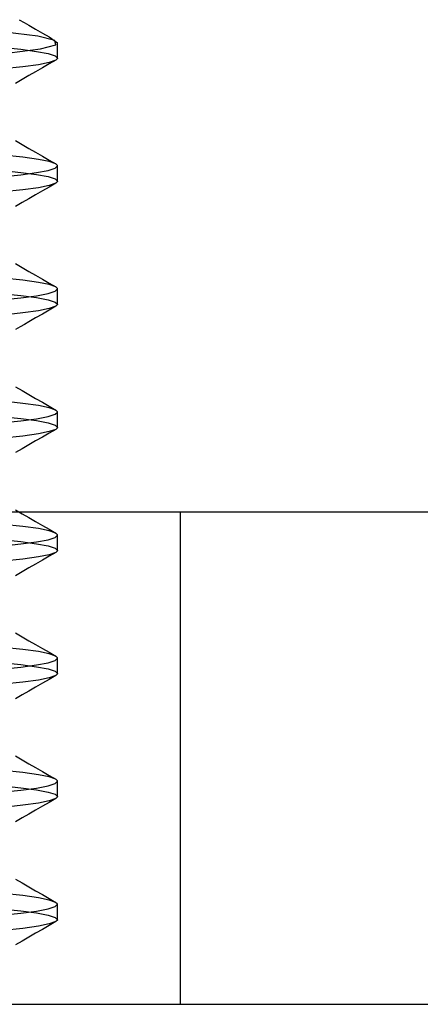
# Model space of a CAD drawing. Header units: millimetres. Extents: x -76 to 76, y -16 to 42.
# Tile 8 of 40: x -70.15 to -68.53, y 13 to 17. Entities that reach past the tile are written whole.
import ezdxf

# ---------------------------------------------------------------- set-up
doc = ezdxf.new("R2010")
doc.units = ezdxf.units.MM
doc.layers.add('MAIN-1', color=7, linetype='Continuous')
doc.layers.add('MAIN-2', color=7, linetype='Continuous')

msp = doc.modelspace()

# ---------------------------------------------------------------- linework, layer by layer
at = {"layer": 'MAIN-1'}
for p, q in [((75.5, 15), (-75.5, 15)), ((-74.5, 13), (-65, 13))]:
    msp.add_line(p, q, dxfattribs=at)
at = {"layer": 'MAIN-2'}
for p, q in [((-70.1548, 17), (-70.1352, 16.9886)), ((-70.1352, 16.9886), (-70.1156, 16.9773)), ((-70.1156, 16.9773), (-70.0884, 16.9615)), ((-70.0884, 16.9615), (-70.0612, 16.9457)), ((-70.0801, 16.933), (-70.2131, 16.9491)), ((-70.0103, 16.9159), (-70.0801, 16.933)), ((-70.0612, 16.9457), (-70.034, 16.9299)), ((-70.034, 16.9299), (-69.9999, 16.9061)), ((-70.2301, 16.8883), (-70.1487, 16.8799)), ((-70.195, 16.8652), (-70.0691, 16.8813)), ((-70.0691, 16.8813), (-70.0065, 16.8984)), ((-70.0065, 16.8984), (-70.0103, 16.9159)), ((-70, 16.8438), (-70, 16.9062)), ((-70.1487, 16.8799), (-70.0845, 16.8713)), ((-70.0845, 16.8713), (-70.038, 16.8624)), ((-70.038, 16.8624), (-70.0096, 16.8531)), ((-70.0096, 16.8531), (-70, 16.8438)), ((-70.0007, 16.8411), (-70.0017, 16.8398)), ((-70.0002, 16.8425), (-70.0007, 16.8411)), ((-70, 16.8438), (-70.0002, 16.8425)), ((-70.1402, 16.8086), (-70.2209, 16.8002)), ((-70.0773, 16.8173), (-70.1402, 16.8086)), ((-70.0612, 16.8043), (-70.0884, 16.7885)), ((-70.0328, 16.8264), (-70.0773, 16.8173)), ((-70.034, 16.8201), (-70.0612, 16.8043)), ((-70.0068, 16.8358), (-70.034, 16.8201)), ((-70.0069, 16.8358), (-70.0328, 16.8264)), ((-70.0048, 16.8371), (-70.0069, 16.8358)), ((-70.0031, 16.8385), (-70.0048, 16.8371)), ((-70.0017, 16.8398), (-70.0031, 16.8385)), ((-70.1156, 16.7728), (-70.1428, 16.7569)), ((-70.0884, 16.7885), (-70.1156, 16.7728)), ((-70.1428, 16.7569), (-70.1701, 16.7411)), ((-70.1701, 16.5089), (-70.1428, 16.4931)), ((-70.1428, 16.4931), (-70.1156, 16.4772)), ((-70.1402, 16.4414), (-70.2209, 16.4498)), ((-70.0773, 16.4327), (-70.1402, 16.4414)), ((-70.1156, 16.4772), (-70.0884, 16.4615)), ((-70.0884, 16.4615), (-70.0612, 16.4457)), ((-70.0612, 16.4457), (-70.034, 16.4299)), ((-70.0328, 16.4236), (-70.0773, 16.4327)), ((-70.034, 16.4299), (-70.0068, 16.4142)), ((-70.0069, 16.4142), (-70.0328, 16.4236)), ((-70.0096, 16.3969), (-70, 16.4062)), ((-70.0048, 16.4129), (-70.0069, 16.4142)), ((-70.0031, 16.4115), (-70.0048, 16.4129)), ((-70.0017, 16.4102), (-70.0031, 16.4115)), ((-70.0007, 16.4089), (-70.0017, 16.4102)), ((-70.0002, 16.4075), (-70.0007, 16.4089)), ((-70, 16.4062), (-70.0002, 16.4075)), ((-70, 16.3438), (-70, 16.4062)), ((-70.2301, 16.3883), (-70.1487, 16.3799)), ((-70.2301, 16.3617), (-70.1487, 16.3701)), ((-70.1487, 16.3799), (-70.0845, 16.3713)), ((-70.1487, 16.3701), (-70.0845, 16.3787)), ((-70.0845, 16.3787), (-70.038, 16.3876)), ((-70.0845, 16.3713), (-70.038, 16.3624)), ((-70.038, 16.3876), (-70.0096, 16.3969)), ((-70.038, 16.3624), (-70.0096, 16.3531)), ((-70.0328, 16.3264), (-70.0773, 16.3173)), ((-70.034, 16.3201), (-70.0612, 16.3043)), ((-70.0068, 16.3358), (-70.034, 16.3201)), ((-70.0069, 16.3358), (-70.0328, 16.3264)), ((-70.0096, 16.3531), (-70, 16.3438)), ((-70.0048, 16.3371), (-70.0069, 16.3358)), ((-70.0031, 16.3385), (-70.0048, 16.3371)), ((-70.0017, 16.3398), (-70.0031, 16.3385)), ((-70.0007, 16.3411), (-70.0017, 16.3398)), ((-70.0002, 16.3425), (-70.0007, 16.3411)), ((-70, 16.3438), (-70.0002, 16.3425)), ((-70.1402, 16.3086), (-70.2209, 16.3002)), ((-70.0773, 16.3173), (-70.1402, 16.3086)), ((-70.0884, 16.2885), (-70.1156, 16.2728)), ((-70.0612, 16.3043), (-70.0884, 16.2885)), ((-70.1428, 16.2569), (-70.1701, 16.2411)), ((-70.1156, 16.2728), (-70.1428, 16.2569)), ((-70.1701, 16.0089), (-70.1428, 15.9931)), ((-70.1428, 15.9931), (-70.1156, 15.9772)), ((-70.1156, 15.9772), (-70.0884, 15.9615)), ((-70.0884, 15.9615), (-70.0612, 15.9457)), ((-70.1402, 15.9414), (-70.2209, 15.9498)), ((-70.0773, 15.9327), (-70.1402, 15.9414)), ((-70.0328, 15.9236), (-70.0773, 15.9327)), ((-70.0612, 15.9457), (-70.034, 15.9299)), ((-70.034, 15.9299), (-70.0068, 15.9142)), ((-70.0069, 15.9142), (-70.0328, 15.9236)), ((-70.2301, 15.8883), (-70.1487, 15.8799)), ((-70.0845, 15.8787), (-70.038, 15.8876)), ((-70.038, 15.8876), (-70.0096, 15.8969)), ((-70.0096, 15.8969), (-70, 15.9062)), ((-70.0048, 15.9129), (-70.0069, 15.9142)), ((-70.0031, 15.9115), (-70.0048, 15.9129)), ((-70.0017, 15.9102), (-70.0031, 15.9115)), ((-70.0007, 15.9089), (-70.0017, 15.9102)), ((-70.0002, 15.9075), (-70.0007, 15.9089)), ((-70, 15.9062), (-70.0002, 15.9075)), ((-70, 15.8438), (-70, 15.9062)), ((-70.2301, 15.8617), (-70.1487, 15.8701)), ((-70.1487, 15.8799), (-70.0845, 15.8713)), ((-70.1487, 15.8701), (-70.0845, 15.8787)), ((-70.0845, 15.8713), (-70.038, 15.8624)), ((-70.038, 15.8624), (-70.0096, 15.8531)), ((-70.0096, 15.8531), (-70, 15.8438)), ((-70.0007, 15.8411), (-70.0017, 15.8398)), ((-70.0002, 15.8425), (-70.0007, 15.8411)), ((-70, 15.8438), (-70.0002, 15.8425)), ((-70.1402, 15.8086), (-70.2209, 15.8002)), ((-70.0773, 15.8173), (-70.1402, 15.8086)), ((-70.0612, 15.8043), (-70.0884, 15.7885)), ((-70.0328, 15.8264), (-70.0773, 15.8173)), ((-70.034, 15.8201), (-70.0612, 15.8043)), ((-70.0068, 15.8358), (-70.034, 15.8201)), ((-70.0069, 15.8358), (-70.0328, 15.8264)), ((-70.0048, 15.8371), (-70.0069, 15.8358)), ((-70.0031, 15.8385), (-70.0048, 15.8371)), ((-70.0017, 15.8398), (-70.0031, 15.8385)), ((-70.1337, 15.7622), (-70.1518, 15.7517)), ((-70.1156, 15.7728), (-70.1337, 15.7622)), ((-70.0884, 15.7885), (-70.1156, 15.7728)), ((-70.1518, 15.7517), (-70.17, 15.7412)), ((-70.1701, 15.5089), (-70.1428, 15.4931)), ((-70.1428, 15.4931), (-70.1156, 15.4772)), ((-70.1402, 15.4414), (-70.2209, 15.4498)), ((-70.0773, 15.4327), (-70.1402, 15.4414)), ((-70.1156, 15.4772), (-70.0884, 15.4615)), ((-70.0884, 15.4615), (-70.0612, 15.4457)), ((-70.0612, 15.4457), (-70.034, 15.4299)), ((-70.0328, 15.4236), (-70.0773, 15.4327)), ((-70.034, 15.4299), (-70.0068, 15.4142)), ((-70.0069, 15.4142), (-70.0328, 15.4236)), ((-70.0096, 15.3969), (-70, 15.4062)), ((-70.0048, 15.4129), (-70.0069, 15.4142)), ((-70.0031, 15.4115), (-70.0048, 15.4129)), ((-70.0017, 15.4102), (-70.0031, 15.4115)), ((-70.0007, 15.4089), (-70.0017, 15.4102)), ((-70.0002, 15.4075), (-70.0007, 15.4089)), ((-70, 15.4062), (-70.0002, 15.4075)), ((-70, 15.3438), (-70, 15.4062)), ((-70.2301, 15.3883), (-70.1487, 15.3799)), ((-70.2301, 15.3617), (-70.1487, 15.3701)), ((-70.1487, 15.3799), (-70.0845, 15.3713)), ((-70.1487, 15.3701), (-70.0845, 15.3787)), ((-70.0845, 15.3787), (-70.038, 15.3876)), ((-70.0845, 15.3713), (-70.038, 15.3624)), ((-70.038, 15.3876), (-70.0096, 15.3969)), ((-70.038, 15.3624), (-70.0096, 15.3531)), ((-70.0328, 15.3264), (-70.0773, 15.3173)), ((-70.034, 15.3201), (-70.0612, 15.3043)), ((-70.0068, 15.3358), (-70.034, 15.3201)), ((-70.0069, 15.3358), (-70.0328, 15.3264)), ((-70.0096, 15.3531), (-70, 15.3438)), ((-70.0048, 15.3371), (-70.0069, 15.3358)), ((-70.0031, 15.3385), (-70.0048, 15.3371)), ((-70.0017, 15.3398), (-70.0031, 15.3385)), ((-70.0007, 15.3411), (-70.0017, 15.3398)), ((-70.0002, 15.3425), (-70.0007, 15.3411)), ((-70, 15.3438), (-70.0002, 15.3425)), ((-70.1402, 15.3086), (-70.2209, 15.3002)), ((-70.0773, 15.3173), (-70.1402, 15.3086)), ((-70.0884, 15.2885), (-70.1156, 15.2728)), ((-70.0612, 15.3043), (-70.0884, 15.2885)), ((-70.1428, 15.2569), (-70.1701, 15.2411)), ((-70.1156, 15.2728), (-70.1428, 15.2569)), ((-70.1701, 15.0089), (-70.1428, 14.9931)), ((-70.1428, 14.9931), (-70.1156, 14.9772)), ((-70.1156, 14.9772), (-70.0884, 14.9615)), ((-70.0884, 14.9615), (-70.0612, 14.9457)), ((-69.5, 13), (-69.5, 15)), ((-70.1402, 14.9414), (-70.2209, 14.9498)), ((-70.0773, 14.9327), (-70.1402, 14.9414)), ((-70.0328, 14.9236), (-70.0773, 14.9327)), ((-70.0612, 14.9457), (-70.034, 14.9299)), ((-70.034, 14.9299), (-70.0068, 14.9142)), ((-70.0069, 14.9142), (-70.0328, 14.9236)), ((-70.2301, 14.8883), (-70.1487, 14.8799)), ((-70.0845, 14.8787), (-70.038, 14.8876)), ((-70.038, 14.8876), (-70.0096, 14.8969)), ((-70.0096, 14.8969), (-70, 14.9062)), ((-70.0048, 14.9129), (-70.0069, 14.9142)), ((-70.0031, 14.9115), (-70.0048, 14.9129)), ((-70.0017, 14.9102), (-70.0031, 14.9115)), ((-70.0007, 14.9089), (-70.0017, 14.9102)), ((-70.0002, 14.9075), (-70.0007, 14.9089)), ((-70, 14.9062), (-70.0002, 14.9075)), ((-70, 14.8438), (-70, 14.9062)), ((-70.2301, 14.8617), (-70.1487, 14.8701)), ((-70.1487, 14.8799), (-70.0845, 14.8713)), ((-70.1487, 14.8701), (-70.0845, 14.8787)), ((-70.0845, 14.8713), (-70.038, 14.8624)), ((-70.038, 14.8624), (-70.0096, 14.8531)), ((-70.0096, 14.8531), (-70, 14.8438)), ((-70.0007, 14.8411), (-70.0017, 14.8398)), ((-70.0002, 14.8425), (-70.0007, 14.8411)), ((-70, 14.8438), (-70.0002, 14.8425)), ((-70.1402, 14.8086), (-70.2209, 14.8002)), ((-70.0773, 14.8173), (-70.1402, 14.8086)), ((-70.0612, 14.8043), (-70.0884, 14.7885)), ((-70.0328, 14.8264), (-70.0773, 14.8173)), ((-70.034, 14.8201), (-70.0612, 14.8043)), ((-70.0068, 14.8358), (-70.034, 14.8201)), ((-70.0069, 14.8358), (-70.0328, 14.8264)), ((-70.0048, 14.8371), (-70.0069, 14.8358)), ((-70.0031, 14.8385), (-70.0048, 14.8371)), ((-70.0017, 14.8398), (-70.0031, 14.8385)), ((-70.1156, 14.7727), (-70.1428, 14.7569)), ((-70.0884, 14.7885), (-70.1156, 14.7727)), ((-70.1428, 14.7569), (-70.1701, 14.7411)), ((-70.1701, 14.5089), (-70.1428, 14.4931)), ((-70.1428, 14.4931), (-70.1156, 14.4772)), ((-70.1402, 14.4414), (-70.2209, 14.4498)), ((-70.0773, 14.4327), (-70.1402, 14.4414)), ((-70.1156, 14.4772), (-70.0884, 14.4615)), ((-70.0884, 14.4615), (-70.0612, 14.4457)), ((-70.0612, 14.4457), (-70.034, 14.4299)), ((-70.0328, 14.4236), (-70.0773, 14.4327)), ((-70.034, 14.4299), (-70.0068, 14.4142)), ((-70.0069, 14.4142), (-70.0328, 14.4236)), ((-70.0096, 14.3969), (-70, 14.4062)), ((-70.0048, 14.4129), (-70.0069, 14.4142)), ((-70.0031, 14.4115), (-70.0048, 14.4129)), ((-70.0017, 14.4102), (-70.0031, 14.4115)), ((-70.0007, 14.4089), (-70.0017, 14.4102)), ((-70.0002, 14.4075), (-70.0007, 14.4089)), ((-70, 14.4062), (-70.0002, 14.4075)), ((-70, 14.3438), (-70, 14.4062)), ((-70.2301, 14.3883), (-70.1487, 14.3799)), ((-70.2301, 14.3617), (-70.1487, 14.3701)), ((-70.1487, 14.3799), (-70.0845, 14.3713)), ((-70.1487, 14.3701), (-70.0845, 14.3787)), ((-70.0845, 14.3787), (-70.038, 14.3876)), ((-70.0845, 14.3713), (-70.038, 14.3624)), ((-70.038, 14.3876), (-70.0096, 14.3969)), ((-70.038, 14.3624), (-70.0096, 14.3531)), ((-70.0328, 14.3264), (-70.0773, 14.3173)), ((-70.034, 14.3201), (-70.0612, 14.3043)), ((-70.0068, 14.3358), (-70.034, 14.3201)), ((-70.0069, 14.3358), (-70.0328, 14.3264)), ((-70.0096, 14.3531), (-70, 14.3438)), ((-70.0048, 14.3371), (-70.0069, 14.3358)), ((-70.0031, 14.3385), (-70.0048, 14.3371)), ((-70.0017, 14.3398), (-70.0031, 14.3385)), ((-70.0007, 14.3411), (-70.0017, 14.3398)), ((-70.0002, 14.3425), (-70.0007, 14.3411)), ((-70, 14.3438), (-70.0002, 14.3425)), ((-70.1402, 14.3086), (-70.2209, 14.3002)), ((-70.0773, 14.3173), (-70.1402, 14.3086)), ((-70.0884, 14.2885), (-70.1156, 14.2728)), ((-70.0612, 14.3043), (-70.0884, 14.2885)), ((-70.1428, 14.2569), (-70.1701, 14.2411)), ((-70.1156, 14.2728), (-70.1428, 14.2569)), ((-70.1701, 14.0089), (-70.1428, 13.9931)), ((-70.1428, 13.9931), (-70.1156, 13.9772)), ((-70.1156, 13.9772), (-70.0884, 13.9615)), ((-70.0884, 13.9615), (-70.0612, 13.9457)), ((-70.1402, 13.9414), (-70.2209, 13.9498)), ((-70.0773, 13.9327), (-70.1402, 13.9414)), ((-70.0328, 13.9236), (-70.0773, 13.9327)), ((-70.0612, 13.9457), (-70.034, 13.9299)), ((-70.034, 13.9299), (-70.0068, 13.9142)), ((-70.0069, 13.9142), (-70.0328, 13.9236)), ((-70.2301, 13.8883), (-70.1487, 13.8799)), ((-70.0845, 13.8787), (-70.038, 13.8876)), ((-70.038, 13.8876), (-70.0096, 13.8969)), ((-70.0096, 13.8969), (-70, 13.9062)), ((-70.0048, 13.9129), (-70.0069, 13.9142)), ((-70.0031, 13.9115), (-70.0048, 13.9129)), ((-70.0017, 13.9102), (-70.0031, 13.9115)), ((-70.0007, 13.9089), (-70.0017, 13.9102)), ((-70.0002, 13.9075), (-70.0007, 13.9089)), ((-70, 13.9062), (-70.0002, 13.9075)), ((-70, 13.8438), (-70, 13.9062)), ((-70.2301, 13.8617), (-70.1487, 13.8701)), ((-70.1487, 13.8799), (-70.0845, 13.8713)), ((-70.1487, 13.8701), (-70.0845, 13.8787)), ((-70.0845, 13.8713), (-70.038, 13.8624)), ((-70.038, 13.8624), (-70.0096, 13.8531)), ((-70.0096, 13.8531), (-70, 13.8438)), ((-70.0007, 13.8411), (-70.0017, 13.8398)), ((-70.0002, 13.8425), (-70.0007, 13.8411)), ((-70, 13.8438), (-70.0002, 13.8425)), ((-70.1402, 13.8086), (-70.2209, 13.8002)), ((-70.0773, 13.8173), (-70.1402, 13.8086)), ((-70.0612, 13.8043), (-70.0884, 13.7885)), ((-70.0328, 13.8264), (-70.0773, 13.8173)), ((-70.034, 13.8201), (-70.0612, 13.8043)), ((-70.0068, 13.8358), (-70.034, 13.8201)), ((-70.0069, 13.8358), (-70.0328, 13.8264)), ((-70.0048, 13.8371), (-70.0069, 13.8358)), ((-70.0031, 13.8385), (-70.0048, 13.8371)), ((-70.0017, 13.8398), (-70.0031, 13.8385)), ((-70.1156, 13.7728), (-70.1428, 13.7569)), ((-70.0884, 13.7885), (-70.1156, 13.7728)), ((-70.1428, 13.7569), (-70.1701, 13.7411)), ((-70.1701, 13.5089), (-70.1428, 13.4931)), ((-70.1428, 13.4931), (-70.1156, 13.4773)), ((-70.1402, 13.4414), (-70.2209, 13.4498)), ((-70.0773, 13.4327), (-70.1402, 13.4414)), ((-70.1156, 13.4773), (-70.0884, 13.4615)), ((-70.0884, 13.4615), (-70.0612, 13.4457)), ((-70.0612, 13.4457), (-70.034, 13.4299)), ((-70.0328, 13.4236), (-70.0773, 13.4327)), ((-70.034, 13.4299), (-70.0068, 13.4142)), ((-70.0069, 13.4142), (-70.0328, 13.4236)), ((-70.0096, 13.3969), (-70, 13.4062)), ((-70.0048, 13.4129), (-70.0069, 13.4142)), ((-70.0031, 13.4115), (-70.0048, 13.4129)), ((-70.0017, 13.4102), (-70.0031, 13.4115)), ((-70.0007, 13.4089), (-70.0017, 13.4102)), ((-70.0002, 13.4075), (-70.0007, 13.4089)), ((-70, 13.4062), (-70.0002, 13.4075)), ((-70, 13.3438), (-70, 13.4062)), ((-70.2301, 13.3883), (-70.1487, 13.3799)), ((-70.2301, 13.3617), (-70.1487, 13.3701)), ((-70.1487, 13.3799), (-70.0845, 13.3713)), ((-70.1487, 13.3701), (-70.0845, 13.3787)), ((-70.0845, 13.3787), (-70.038, 13.3876)), ((-70.0845, 13.3713), (-70.038, 13.3624)), ((-70.038, 13.3876), (-70.0096, 13.3969)), ((-70.038, 13.3624), (-70.0096, 13.3531)), ((-70.0328, 13.3264), (-70.0773, 13.3173)), ((-70.034, 13.3201), (-70.0612, 13.3043)), ((-70.0068, 13.3358), (-70.034, 13.3201)), ((-70.0069, 13.3358), (-70.0328, 13.3264)), ((-70.0096, 13.3531), (-70, 13.3438)), ((-70.0048, 13.3371), (-70.0069, 13.3358)), ((-70.0031, 13.3385), (-70.0048, 13.3371)), ((-70.0017, 13.3398), (-70.0031, 13.3385)), ((-70.0007, 13.3411), (-70.0017, 13.3398)), ((-70.0002, 13.3425), (-70.0007, 13.3411)), ((-70, 13.3438), (-70.0002, 13.3425)), ((-70.1402, 13.3086), (-70.2209, 13.3002)), ((-70.0773, 13.3173), (-70.1402, 13.3086)), ((-70.0884, 13.2885), (-70.1156, 13.2728)), ((-70.0612, 13.3043), (-70.0884, 13.2885)), ((-70.1428, 13.2569), (-70.1701, 13.2411)), ((-70.1156, 13.2728), (-70.1428, 13.2569))]:
    msp.add_line(p, q, dxfattribs=at)

doc.saveas('drawing.dxf')
